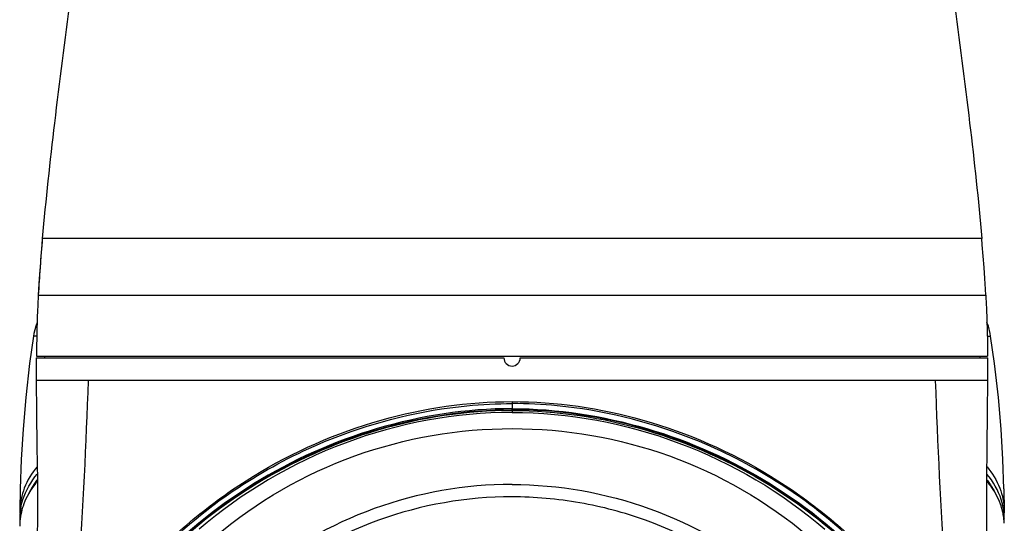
# Model space of a CAD drawing. Header units: millimetres. Extents: x 11 to 407, y 12 to 285.
# Tile 6 of 42: x 63 to 81, y 87 to 96. Entities that reach past the tile are written whole.
import ezdxf

# ---------------------------------------------------------------- set-up
doc = ezdxf.new("R2010")
doc.units = ezdxf.units.MM
doc.header["$LTSCALE"] = 23.1
doc.layers.get('0').update_dxf_attribs({"linetype": 'CONTINUOUS'})
doc.layers.add('02___PRT_ALL_AXES', color=7, linetype='CONTINUOUS')

msp = doc.modelspace()

# ---------------------------------------------------------------- linework, layer by layer
at = {"color": 7, "linetype": 'Continuous'}
for p, q in [((63.1603, 92.1067), (63.16, 92.1068)), ((80.4864, 92.1067), (63.1603, 92.1067)), ((80.4868, 92.1068), (80.4864, 92.1067)), ((63.0857, 91.0568), (63.0861, 91.0567)), ((63.0861, 91.0567), (80.5606, 91.0567)), ((80.5606, 91.0567), (80.561, 91.0568)), ((63.0573, 90.3002), (62.9973, 90.302)), ((80.5895, 90.3002), (80.6495, 90.302)), ((80.7217, 89.7955), (80.6495, 90.3021)), ((63.0484, 89.9018), (63.0484, 89.4818)), ((63.053, 89.9318), (80.5937, 89.9318)), ((80.5984, 89.4818), (80.5984, 89.9018)), ((80.5984, 89.4818), (63.0484, 89.4818)), ((71.8234, 89.0947), (71.8234, 88.965)), ((71.8234, 88.947), (71.8234, 88.965)), ((71.8234, 88.947), (71.8234, 88.8948)), ((80.8934, 87.4848), (80.9005, 87.0845)), ((62.7463, 87.0845), (62.7456, 87.0368)), ((62.7791, 87.0781), (62.7784, 87.0755)), ((80.8677, 87.0781), (80.8683, 87.0755)), ((80.9005, 87.0845), (80.9011, 87.0368)), ((62.7443, 86.9413), (62.7544, 86.9304)), ((80.9024, 86.9413), (80.8923, 86.9304))]:
    msp.add_line(p, q, dxfattribs=at)
for points in [[(63.1596, 92.1068), (63.1495, 91.9877), (63.1327, 91.7771), (63.1175, 91.5705), (63.1038, 91.3679), (63.0917, 91.1695), (63.0853, 91.0568)], [(80.5614, 91.0568), (80.5551, 91.1695), (80.5429, 91.3679), (80.5292, 91.5705), (80.514, 91.7771), (80.4972, 91.9877), (80.4872, 92.1068)], [(63.0642, 90.5558), (63.0373, 90.4853), (63.005, 90.3491), (62.9973, 90.302)], [(80.6495, 90.302), (80.6418, 90.3491), (80.6094, 90.4853), (80.5825, 90.5558)], [(62.9972, 90.3021), (62.925, 89.7955), (62.8539, 89.1704), (62.8041, 88.5854), (62.7715, 88.0279), (62.7534, 87.4848), (62.7463, 87.0845)], [(80.8934, 87.4848), (80.8752, 88.0279), (80.8427, 88.5854), (80.7928, 89.1704), (80.7217, 89.7955)], [(63.0484, 89.4818), (63.0524, 88.893), (63.0612, 88.2594), (63.0681, 87.6464), (63.0692, 87.0557), (63.0637, 86.4865), (63.0519, 85.9401), (63.0344, 85.4174), (63.0124, 84.9192), (62.9886, 84.4464), (62.966, 84.0013), (62.9458, 83.5885), (62.9303, 83.2655)], [(80.7164, 83.2655), (80.701, 83.5885), (80.6808, 84.0013), (80.6581, 84.4464), (80.6343, 84.9192), (80.6124, 85.4174), (80.5948, 85.9401), (80.583, 86.4865), (80.5776, 87.0557), (80.5786, 87.6464), (80.5855, 88.2594), (80.5943, 88.893), (80.5984, 89.4818)]]:
    msp.add_lwpolyline(points, dxfattribs=at)
for centre, radius, start, end in [((97.1263, 89.1779), 34.0923, 175.0716, 176.84071), ((71.828, 80.0907), 7.4762, 90.03792, 129.78286), ((63.9514, 86.9255), 1.2072, 172.37021, 179.24973), ((63.9235, 86.9287), 1.1791, 170.41096, 172.34177), ((63.9331, 86.7856), 1.1905, 165.90373, 170.43127), ((63.9431, 86.7829), 1.2009, 161.50557, 165.76784), ((79.7037, 86.7829), 1.2009, 14.23216, 18.49454), ((79.7136, 86.7856), 1.1905, 9.56883, 14.09627), ((79.7232, 86.9287), 1.1791, 7.65824, 9.58899), ((79.6953, 86.9255), 1.2072, 0.75027, 7.6298), ((63.9796, 86.7815), 1.2372, 176.86082, 179.25973), ((63.9604, 86.925), 1.2162, 179.2306, 181.61582), ((63.9594, 86.7826), 1.217, 174.61782, 176.8593), ((63.9762, 86.9254), 1.232, 181.61247, 182.28176), ((63.9417, 86.7843), 1.1992, 170.43806, 174.61954), ((79.7051, 86.7843), 1.1992, 5.38064, 9.56203), ((79.6873, 86.7826), 1.217, 3.14052, 5.38235), ((79.6864, 86.925), 1.2162, 358.38438, 0.7694)]:
    msp.add_arc(centre, radius, start, end, dxfattribs=at)
for points, knots in [([(63.16, 132.0068), (63.2207, 131.2963), (63.3834, 129.8189), (63.7885, 126.6942), (64.3448, 122.5434), (64.8397, 117.3691), (65.0236, 112.0568), (64.8397, 106.7445), (64.3448, 101.5702), (63.7885, 97.4194), (63.3834, 94.2946), (63.2207, 92.8173), (63.16, 92.1068)], [0, 0, 0, 0, 0.0533611, 0.1111967, 0.2357936, 0.3667387, 0.5, 0.6332613, 0.7642064, 0.8888033, 0.9466389, 1, 1, 1, 1]), ([(80.4868, 132.0068), (80.4261, 131.2963), (80.2634, 129.8189), (79.8582, 126.6942), (79.3019, 122.5434), (78.8071, 117.3691), (78.6232, 112.0568), (78.8071, 106.7445), (79.3019, 101.5702), (79.8582, 97.4194), (80.2634, 94.2946), (80.4261, 92.8173), (80.4868, 92.1068)], [0, 0, 0, 0, 0.0533611, 0.1111967, 0.2357936, 0.3667387, 0.5, 0.6332613, 0.7642064, 0.8888033, 0.9466389, 1, 1, 1, 1]), ([(63.0857, 91.0568), (63.0805, 90.9597), (63.0624, 90.5849), (63.053, 90.2097), (63.053, 89.9318)], [0, 0, 0, 0, 0.2591969, 1, 1, 1, 1]), ([(80.561, 91.0568), (80.5662, 90.9597), (80.5843, 90.5849), (80.5937, 90.2097), (80.5937, 89.9318)], [0, 0, 0, 0, 0.2591969, 1, 1, 1, 1]), ([(63.7765, 85.1418), (63.7978, 85.4157), (63.9018, 86.8608), (63.9689, 88.3084), (64.0112, 89.4818)], [0, 0, 0, 0, 0.1895814, 1, 1, 1, 1]), ([(79.8702, 85.1418), (79.8489, 85.4157), (79.745, 86.8608), (79.6779, 88.3084), (79.6356, 89.4818)], [0, 0, 0, 0, 0.1895814, 1, 1, 1, 1]), ([(63.685, 84.08), (64.0488, 84.8154), (64.7708, 85.8539), (65.9925, 87.0018), (67.3906, 87.9931), (69.3345, 88.853), (71.011, 89.0955), (71.8234, 89.0947)], [0, 0, 0, 0, 0.2455019, 0.3718787, 0.5005446, 0.7568891, 1, 1, 1, 1]), ([(68.5641, 88.4352), (69.3385, 88.737), (70.4354, 89.0034), (71.5447, 89.0583), (71.8234, 89.058)], [0, 0, 0, 0, 0.7489119, 1, 1, 1, 1]), ([(71.8234, 89.0947), (72.6358, 89.0955), (74.3122, 88.853), (76.2562, 87.9931), (77.6542, 87.0018), (78.876, 85.8539), (79.598, 84.8154), (79.9618, 84.08)], [0, 0, 0, 0, 0.2431109, 0.4994554, 0.6281213, 0.7544981, 1, 1, 1, 1]), ([(75.0826, 88.4352), (74.3083, 88.737), (73.2113, 89.0033), (72.102, 89.0581), (71.8234, 89.058)], [0, 0, 0, 0, 0.7489086, 1, 1, 1, 1]), ([(71.8234, 88.965), (70.986, 88.965), (69.308, 88.7069), (67.0054, 87.6745), (65.0709, 86.0887), (64.1178, 84.7253), (63.7488, 84.0001)], [0, 0, 0, 0, 0.2530042, 0.5048188, 0.754157, 1, 1, 1, 1]), ([(63.757, 83.996), (64.1269, 84.7192), (65.0804, 86.0788), (67.0128, 87.6608), (69.3124, 88.6892), (70.9875, 88.947), (71.8234, 88.947)], [0, 0, 0, 0, 0.2458656, 0.4952041, 0.7470087, 1, 1, 1, 1]), ([(71.8234, 88.9314), (70.9887, 88.9314), (69.3161, 88.6746), (67.0192, 87.6492), (65.0889, 86.0701), (64.1354, 84.7137), (63.7646, 83.9921)], [0, 0, 0, 0, 0.2529791, 0.5047709, 0.7541139, 1, 1, 1, 1]), ([(71.8234, 88.8947), (70.7799, 88.8946), (68.6795, 88.5052), (66.8417, 87.4197), (66.0523, 86.7388)], [0, 0, 0, 0, 0.5002231, 1, 1, 1, 1]), ([(71.8234, 88.965), (72.6607, 88.965), (74.3388, 88.7069), (76.6413, 87.6745), (78.5759, 86.0887), (79.5289, 84.7253), (79.8979, 84.0002)], [0, 0, 0, 0, 0.2530042, 0.5048187, 0.7541567, 1, 1, 1, 1]), ([(79.8898, 83.996), (79.5198, 84.7192), (78.5663, 86.0788), (76.6339, 87.6608), (74.3344, 88.6892), (72.6593, 88.947), (71.8234, 88.947)], [0, 0, 0, 0, 0.245865, 0.4952042, 0.7470087, 1, 1, 1, 1]), ([(71.8234, 88.9314), (72.6581, 88.9314), (74.3306, 88.6746), (76.6276, 87.6492), (78.5578, 86.0701), (79.5113, 84.7137), (79.8822, 83.9921)], [0, 0, 0, 0, 0.2529791, 0.5047709, 0.7541139, 1, 1, 1, 1]), ([(71.8234, 88.8947), (72.8668, 88.8946), (74.9673, 88.5052), (76.8051, 87.4198), (77.5945, 86.7388)], [0, 0, 0, 0, 0.5002193, 1, 1, 1, 1]), ([(66.3659, 86.6211), (67.1193, 87.2523), (68.8604, 88.259), (70.8416, 88.5967), (71.8235, 88.5967)], [0, 0, 0, 0, 0.5002608, 1, 1, 1, 1]), ([(71.8235, 88.5967), (72.8053, 88.5967), (74.7864, 88.259), (76.5275, 87.2523), (77.2809, 86.6211)], [0, 0, 0, 0, 0.4997357, 1, 1, 1, 1]), ([(63.6787, 84.0369), (64.164, 85.0206), (65.5588, 86.8364), (67.5092, 88.0241), (68.5641, 88.4352)], [0, 0, 0, 0, 0.4920758, 1, 1, 1, 1]), ([(79.968, 84.0369), (79.4828, 85.0205), (78.0879, 86.8364), (76.1375, 88.0241), (75.0826, 88.4352)], [0, 0, 0, 0, 0.4920774, 1, 1, 1, 1]), ([(63.0622, 87.8912), (62.9664, 87.7734), (62.807, 87.5217), (62.7486, 87.2275), (62.7463, 87.0872)], [0, 0, 0, 0, 0.5197469, 1, 1, 1, 1]), ([(62.7609, 87.1251), (62.7702, 87.1803), (62.8259, 87.4095), (62.9506, 87.6181), (63.0637, 87.7569)], [0, 0, 0, 0, 0.2382098, 1, 1, 1, 1]), ([(80.8859, 87.1251), (80.8766, 87.1803), (80.8209, 87.4095), (80.6962, 87.6181), (80.583, 87.7569)], [0, 0, 0, 0, 0.2382098, 1, 1, 1, 1]), ([(80.5845, 87.8912), (80.6804, 87.7734), (80.8398, 87.5217), (80.8982, 87.2275), (80.9005, 87.0872)], [0, 0, 0, 0, 0.5197469, 1, 1, 1, 1]), ([(63.065, 87.6226), (63.0356, 87.5866), (62.9291, 87.4459), (62.8454, 87.287), (62.8043, 87.1638)], [0, 0, 0, 0, 0.2639114, 1, 1, 1, 1]), ([(63.0648, 87.6538), (63.0481, 87.6317), (62.9857, 87.5447), (62.9321, 87.4513), (62.899, 87.3791)], [0, 0, 0, 0, 0.2583688, 1, 1, 1, 1]), ([(71.8231, 87.5668), (72.6831, 87.5645), (74.4158, 87.2635), (75.9408, 86.3858), (76.6015, 85.8354)], [0, 0, 0, 0, 0.5000233, 1, 1, 1, 1]), ([(80.5817, 87.6226), (80.6112, 87.5866), (80.7176, 87.4459), (80.8013, 87.287), (80.8425, 87.1638)], [0, 0, 0, 0, 0.2639112, 1, 1, 1, 1]), ([(80.582, 87.6538), (80.5987, 87.6317), (80.6611, 87.5447), (80.7147, 87.4513), (80.7478, 87.3791)], [0, 0, 0, 0, 0.2583688, 1, 1, 1, 1]), ([(71.8234, 87.3393), (70.9892, 87.3386), (69.3086, 87.0463), (67.8283, 86.1957), (67.1894, 85.6595)], [0, 0, 0, 0, 0.5000224, 1, 1, 1, 1]), ([(76.4566, 85.6587), (75.8169, 86.1936), (74.701, 86.8326), (73.0809, 87.2643), (72.2419, 87.3358), (71.8234, 87.3393)], [0, 0, 0, 0, 0.4990354, 0.7495067, 1, 1, 1, 1])]:
    msp.add_open_spline(points, degree=3, knots=knots, dxfattribs=at)
at = {"layer": '02___PRT_ALL_AXES', "color": 7, "linetype": 'Continuous'}
for p, q in [((63.0484, 89.9018), (71.6734, 89.9018)), ((63.1984, 89.9318), (63.1984, 89.9018)), ((71.9734, 89.9018), (80.5984, 89.9018)), ((80.4484, 89.9318), (80.4484, 89.9018))]:
    msp.add_line(p, q, dxfattribs=at)
msp.add_arc((71.8234, 89.9018), 0.15, 180, 360, dxfattribs=at)

doc.saveas('drawing.dxf')
